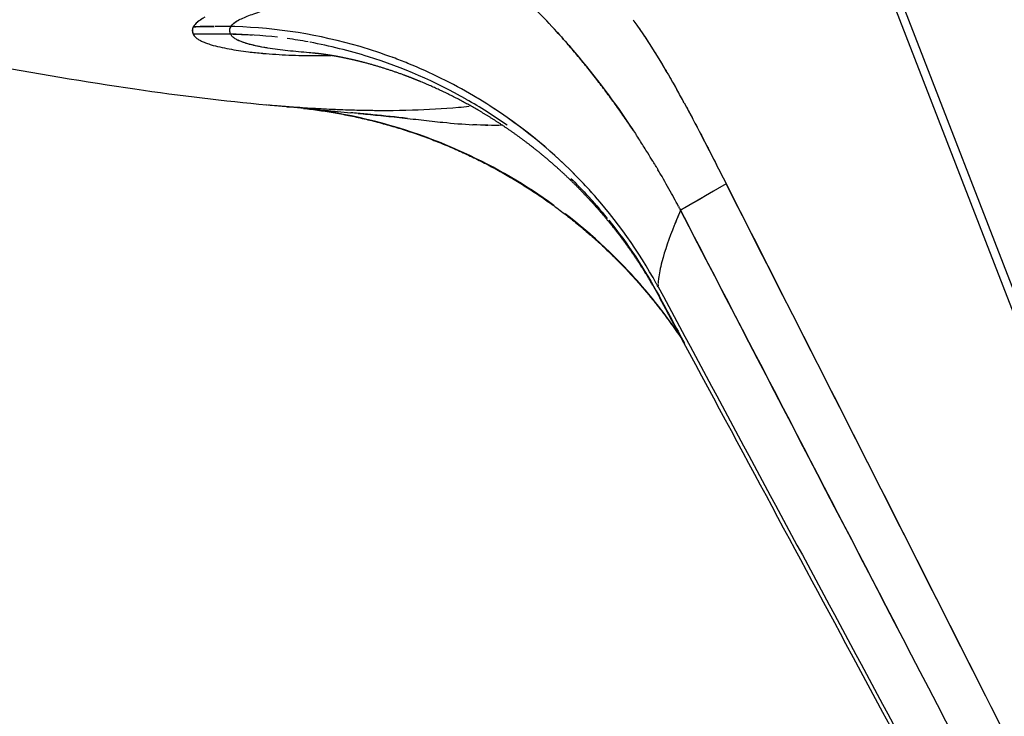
# Model space of a CAD drawing. Header units: millimetres. Extents: x 2530 to 6175, y 0 to 2613.
# Tile 66 of 76: x 5801 to 6013, y 186 to 336. Entities that reach past the tile are written whole.
import ezdxf

# ---------------------------------------------------------------- set-up
doc = ezdxf.new("R2010")
doc.units = ezdxf.units.MM
doc.header["$MEASUREMENT"] = 0
doc.layers.add('Crea2D$visibili$linee', color=7, linetype='Continuous', true_color=0x000000)
doc.layers.add('Crea2D$visibili$tangenti', color=7, linetype='Continuous', true_color=0x000000)

msp = doc.modelspace()

# ---------------------------------------------------------------- linework, layer by layer
at = {"layer": 'Crea2D$visibili$linee'}
for p, q in [((5980.68, 365.06), (6120.27, 5)), ((5854.11, 317.53), (5854.08, 317.53)), ((5854.11, 317.53), (5854.11, 317.53)), ((5952.81, 300.59), (5942.99, 294.91))]:
    msp.add_line(p, q, dxfattribs=at)
for centre, radius, start, end in [((5818.71, 333.69), 19.32, 359.2597, 0.1769), ((5843.91, 222.9), 111.55, 88.8053, 90.5181), ((5843.02, 63), 271.44, 89.321, 90.0248), ((5847.64, 333.53), 1.67, 147.3759, 166.6401), ((5843.68, 225.92), 106.94, 83.2113, 88.665), ((5841.64, 250.88), 83.68, 86.8487, 86.8507), ((5843.82, 228.16), 106.3, 88.4461, 88.454), ((5841.79, 335.65), 4.7, 231.161, 239.5385), ((5843.58, 224.97), 107.9, 79.6844, 82.1164), ((5843.56, 224.88), 108, 79.4496, 79.486), ((5843.55, 224.92), 107.95, 72.5596, 79.4408), ((5861.86, 426.66), 98.38, 263.108, 264.9298), ((5864.68, 472.13), 143.96, 268.9079, 271.2426), ((5864.7, 470.99), 142.81, 269.4412, 271.2497), ((5843.38, 224.44), 108.47, 60.4301, 72.5517), ((5843.6, 226.3), 108.17, 69.6633, 69.6787), ((5843.57, 226.21), 108.28, 67.8694, 69.6659), ((5843.6, 226.28), 108.2, 59.5425, 67.8691), ((5695.75, 182.79), 282.48, 28.5949, 29.2617), ((5843.59, 224.84), 108.01, 54.9062, 60.42), ((5824.03, -78.39), 397.05, 85.0867, 85.6352), ((5843.53, 140.41), 177.38, 84.7018, 85.3199), ((5826.91, -22.29), 340.93, 84.0831, 84.5807), ((5850.18, 212.92), 104.57, 83.5671, 84.6608), ((5844.11, 227.13), 107.2, 44.7977, 57.2669), ((5849.31, 204.46), 113.08, 54.0106, 65.4088), ((5844.51, 225.83), 106.67, 39.1592, 41.7531), ((6063.57, 242.98), 131.29, 156.702, 158.2271), ((77124.8, 37203.83), 80181.78, 207.4074715, 207.4805191), ((5849.52, 204.71), 112.76, 34.0222, 52.4905), ((5849.33, 204.52), 113.02, 41.0508, 52.4733), ((5850.32, 231.25), 99.73, 28.4995, 28.5264), ((5968.35, 278.41), 30.2, 178.9667, 179.8376), ((5944.49, 278.56), 6.47, 198.5651, 201.1511), ((5940.03, 276.81), 1.68, 203.7197, 207.3357)]:
    msp.add_arc(centre, radius, start, end, dxfattribs=at)
for points, knots in [([(5932.78, 312.16), (5932.47, 312.63), (5931.83, 313.58), (5930.56, 315.44), (5928.93, 317.75), (5926.97, 320.44), (5924.93, 323.1), (5922.86, 325.73), (5920.73, 328.3), (5918.59, 330.82), (5915.7, 334.07), (5912.73, 337.22), (5910.05, 339.89), (5908.51, 341.39), (5906.95, 342.87), (5905.02, 344.65), (5901.87, 347.44), (5899.47, 349.43), (5897.82, 350.74)], [0, 0, 0, 0, 1.673376, 3.461729, 6.756164, 10.138774, 13.450206, 16.819385, 20.170651, 23.462551, 26.7354, 33.205197, 36.472368, 38.080535, 39.661169, 42.915858, 45.95718, 52.279115, 52.279115, 52.279115, 52.279115]), ([(5846.24, 334.43), (5846.35, 334.6), (5846.67, 334.98), (5847.47, 335.55), (5848.9, 336.31), (5850.8, 337.05), (5852.41, 337.58), (5853.05, 337.78)], [2, 2, 2, 2, 2.0288968, 2.0612669, 2.093637, 2.1583773, 2.1988399, 2.1988399, 2.1988399, 2.1988399]), ([(5840.66, 336.42), (5840.04, 336.07), (5838.95, 335.39), (5838.45, 334.71), (5838.2, 334.38)], [2.90257982, 2.90257982, 2.90257982, 2.90257982, 2.95265011, 3, 3, 3, 3]), ([(5839.07, 335.37), (5838.95, 335.27), (5838.59, 334.94), (5838.33, 334.61), (5838.21, 334.39), (5838.2, 334.38)], [0.95255002, 0.95255002, 0.95255002, 0.95255002, 0.9668957, 0.99912555, 1, 1, 1, 1]), ([(5840.37, 336.25), (5840.08, 336.09), (5839.64, 335.8), (5839.26, 335.52), (5839.12, 335.41)], [0.91049345, 0.91049345, 0.91049345, 0.91049345, 0.93466584, 0.95078077, 0.95078077, 0.95078077, 0.95078077]), ([(5932.77, 335.9), (5933.04, 335.51), (5935.06, 332.65), (5938.26, 327.67), (5941, 322.97), (5942.18, 320.87)], [6.4820707, 6.4820707, 6.4820707, 6.4820707, 6.5000035, 6.6157926, 6.70798, 6.70798, 6.70798, 6.70798]), ([(5933.58, 334.74), (5934.07, 334.05), (5935.03, 332.64), (5936.46, 330.47), (5937.85, 328.25), (5939.22, 326.01), (5940.54, 323.75), (5941.41, 322.23), (5941.84, 321.47)], [1.5000347, 1.5000347, 1.5000347, 1.5000347, 1.5322126, 1.565626, 1.5990394, 1.6324528, 1.6658661, 1.6992795, 1.6992795, 1.6992795, 1.6992795]), ([(5838.2, 334.38), (5838.06, 334.11), (5837.98, 333.78), (5838, 333.4), (5838.03, 333.21), (5838.08, 333.02), (5838.13, 332.9), (5838.16, 332.84)], [-1, -1, -1, -1, -0.5, -0.375, -0.25, -0.125, 0, 0, 0, 0]), ([(5838.03, 333.44), (5838.04, 333.33), (5838.05, 333.13), (5838.12, 332.94), (5838.16, 332.84)], [5, 5, 5, 5, 5.501288, 6, 6, 6, 6]), ([(5838.2, 334.38), (5838.16, 334.27), (5838.06, 334.06), (5838.04, 333.85), (5838.04, 333.75)], [3, 3, 3, 3, 3.497977, 4, 4, 4, 4]), ([(5838.16, 332.84), (5838.82, 332.84), (5840.16, 332.85), (5842.83, 332.89), (5844.83, 332.87), (5846.17, 332.84)], [-1, -1, -1, -1, -0.75, -0.5, -0.0006296, -0.0006296, -0.0006296, -0.0006296]), ([(5838.16, 332.84), (5838.19, 332.75), (5838.34, 332.47), (5838.58, 332.21), (5838.79, 332.03)], [2, 2, 2, 2, 2.00997819, 2.03193432, 2.03193432, 2.03193432, 2.03193432]), ([(5842.72, 334.44), (5842.56, 334.44), (5841.72, 334.44), (5840.21, 334.41), (5838.87, 334.38), (5838.2, 334.38)], [0.4375466, 0.4375466, 0.4375466, 0.4375466, 0.5, 0.75, 1, 1, 1, 1]), ([(5852.58, 330.08), (5851.62, 330.27), (5850.27, 330.58), (5848.74, 331.07), (5847.78, 331.46), (5847.02, 331.89), (5846.46, 332.35), (5846.27, 332.68), (5846.17, 332.84)], [4.8522215, 4.8522215, 4.8522215, 4.8522215, 4.8961734, 4.9179792, 4.939198, 4.9598874, 4.9801203, 5, 5, 5, 5]), ([(5881.16, 327.74), (5878.83, 328.61), (5867.79, 332.27), (5856.23, 334.12), (5847.12, 334.4)], [-0.3161483, -0.3161483, -0.3161483, -0.3161483, -0.25, -0.0078125, -0.0078125, -0.0078125, -0.0078125]), ([(5916.1, 333.6), (5917.22, 332.37), (5918.32, 331.12), (5923.92, 324.59), (5928.09, 319.13), (5932.47, 312.64), (5932.97, 311.89), (5933.46, 311.13)], [3.3596988, 3.3596988, 3.3596988, 3.3596988, 3.4272625, 3.4272625, 3.7079154, 3.7079154, 3.7446713, 3.7446713, 3.7446713, 3.7446713]), ([(5839.41, 331.6), (5839.63, 331.47), (5840.13, 331.21), (5841.02, 330.84), (5842.78, 330.26), (5845.74, 329.59), (5848.61, 329.17), (5850.05, 328.99)], [6.0508823, 6.0508823, 6.0508823, 6.0508823, 6.0685409, 6.0868008, 6.1057942, 6.1648955, 6.2205856, 6.2205856, 6.2205856, 6.2205856]), ([(5853.37, 329.93), (5852.12, 330.15), (5850.27, 330.55), (5848.52, 331.13), (5847.87, 331.43), (5847.7, 331.53)], [0.8401544, 0.8401544, 0.8401544, 0.8401544, 0.8961647, 0.9281706, 0.941651, 0.941651, 0.941651, 0.941651]), ([(5853.17, 328.66), (5854.08, 328.58), (5856.84, 328.37), (5859.8, 328.25), (5861.83, 328.2), (5861.94, 328.2)], [6.2598644, 6.2598644, 6.2598644, 6.2598644, 6.2938422, 6.3612033, 6.3651973, 6.3651973, 6.3651973, 6.3651973]), ([(5863.8, 328.72), (5863.57, 328.74), (5861.79, 328.89), (5858.49, 329.19), (5855.29, 329.61), (5853.65, 329.88), (5853.37, 329.93)], [4.7004908, 4.7004908, 4.7004908, 4.7004908, 4.7089742, 4.7682982, 4.8281068, 4.8402545, 4.8402545, 4.8402545, 4.8402545]), ([(5825.63, 320.93), (5824.97, 321.03), (5824.31, 321.13), (5813.03, 322.81), (5801.95, 324.7), (5790.64, 326.79)], [11.4687499, 11.4687499, 11.4687499, 11.4687499, 11.4999999, 11.4999999, 11.9999741, 11.9999741, 11.9999741, 11.9999741]), ([(5925.01, 297.47), (5923.94, 298.7), (5916.53, 306.84), (5907.44, 314.16), (5898.91, 319.27), (5898.44, 319.55)], [-0.7935485, -0.7935485, -0.7935485, -0.7935485, -0.75, -0.5, -0.4856266, -0.4856266, -0.4856266, -0.4856266]), ([(5943.77, 317.99), (5945.03, 315.68), (5948.07, 309.89), (5951.04, 304.07), (5952.81, 300.59)], [6.7498833, 6.7498833, 6.7498833, 6.7498833, 6.8504823, 7, 7, 7, 7]), ([(5854.08, 317.53), (5854.01, 317.54), (5853.96, 317.54), (5853.95, 317.54), (5853.95, 317.54), (5853.95, 317.54), (5853.95, 317.54)], [3.122541, 3.122541, 3.122541, 3.122541, 4, 4, 4, 4.248728, 4.248728, 4.248728, 4.248728]), ([(5854.8, 317.47), (5854.66, 317.48), (5854.52, 317.49), (5854.4, 317.5), (5854.39, 317.5)], [8.96491837, 8.96491837, 8.96491837, 8.96491837, 8.98001227, 8.98251074, 8.98251074, 8.98251074, 8.98251074]), ([(5867.96, 316.59), (5867.19, 316.63), (5864.81, 316.74), (5861.18, 316.97), (5858.21, 317.19), (5856.67, 317.31), (5856.18, 317.35), (5856.01, 317.37)], [8.7368224, 8.7368224, 8.7368224, 8.7368224, 8.768252, 8.8360632, 8.8961962, 8.9182024, 8.9302713, 8.9302713, 8.9302713, 8.9302713]), ([(5862.11, 316.82), (5861.44, 316.89), (5860.14, 317.03), (5858.84, 317.14), (5858.21, 317.19)], [2.000153, 2.000153, 2.000153, 2.000153, 2.25, 2.4880072, 2.4880072, 2.4880072, 2.4880072]), ([(5862.11, 316.82), (5862.13, 316.81), (5862.29, 316.8), (5863.04, 316.73), (5865.33, 316.52), (5868.75, 316.21), (5871.11, 315.99), (5872.1, 315.9)], [2, 2, 2, 2, 2.0051517, 2.0372436, 2.1014274, 2.1656111, 2.2097375, 2.2097375, 2.2097375, 2.2097375]), ([(5896.37, 307.29), (5893.79, 308.47), (5882.79, 313.01), (5871.14, 315.79), (5862.14, 316.81)], [-0.328125, -0.328125, -0.328125, -0.328125, -0.25, -0.0002855, -0.0002855, -0.0002855, -0.0002855]), ([(5876.79, 316.34), (5876.27, 316.34), (5874.1, 316.37), (5870.33, 316.48), (5866.91, 316.63), (5865.13, 316.73), (5864.85, 316.75)], [0.6201311, 0.6201311, 0.6201311, 0.6201311, 0.6401353, 0.7041488, 0.7681624, 0.7801649, 0.7801649, 0.7801649, 0.7801649]), ([(5897.56, 317.22), (5896.79, 317.14), (5892.68, 316.74), (5884.9, 316.31), (5875.74, 316.3), (5870.08, 316.49), (5867.96, 316.59)], [8.3601894, 8.3601894, 8.3601894, 8.3601894, 8.388863, 8.5122549, 8.6497812, 8.7367443, 8.7367443, 8.7367443, 8.7367443]), ([(5873.67, 315.76), (5875.06, 315.63), (5877.99, 315.35), (5882.53, 314.87), (5887.2, 314.34), (5892.47, 313.76), (5896.19, 313.43), (5898.34, 313.31)], [2.2330193, 2.2330193, 2.2330193, 2.2330193, 2.2939787, 2.3581624, 2.4223462, 2.4865299, 2.5744697, 2.5744697, 2.5744697, 2.5744697]), ([(5884.29, 314.67), (5881.76, 314.95), (5879.26, 315.21), (5875.78, 315.55), (5874.75, 315.65), (5873.73, 315.75)], [5.6242335, 5.6242335, 5.6242335, 5.6242335, 5.7291844, 5.7291844, 5.7719404, 5.7719404, 5.7719404, 5.7719404]), ([(5944.24, 317.12), (5944.52, 316.62), (5945.06, 315.61), (5946.21, 313.44), (5948.72, 308.64), (5950.91, 304.32), (5952.52, 301.17)], [0, 0, 0, 0, 1.723072, 3.428943, 7.364831, 17.972449, 17.972449, 17.972449, 17.972449]), ([(5901.04, 313.2), (5901.13, 313.2), (5901.31, 313.2), (5901.49, 313.19), (5901.57, 313.19)], [2.611206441, 2.611206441, 2.611206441, 2.611206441, 2.614897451, 2.618487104, 2.618487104, 2.618487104, 2.618487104]), ([(5937.02, 305.49), (5936.67, 306.06), (5935.82, 307.44), (5934.66, 309.28), (5933.83, 310.57), (5933.51, 311.06), (5933.46, 311.13)], [3.18026224, 3.18026224, 3.18026224, 3.18026224, 3.20601399, 3.24034965, 3.25751748, 3.26026757, 3.26026757, 3.26026757, 3.26026757]), ([(5937.71, 304.34), (5937.73, 304.31), (5937.75, 304.27), (5937.89, 304.04), (5938.01, 303.84), (5938.12, 303.65)], [3.85308628, 3.85308628, 3.85308628, 3.85308628, 3.85493895, 3.85493895, 3.86400527, 3.86400527, 3.86400527, 3.86400527]), ([(5942.54, 295.77), (5942.38, 296.06), (5941.91, 296.96), (5940.72, 299.16), (5939.37, 301.54), (5938.31, 303.33), (5938.12, 303.65)], [3.0171678, 3.0171678, 3.0171678, 3.0171678, 3.0343357, 3.0686713, 3.1373427, 3.152481, 3.152481, 3.152481, 3.152481]), ([(5919.41, 301.77), (5920.51, 300.68), (5923.21, 297.9), (5925.75, 294.98), (5927.22, 293.18)], [0.718612, 0.718612, 0.718612, 0.718612, 0.7596115, 0.8214431, 0.8214431, 0.8214431, 0.8214431]), ([(5952.81, 300.59), (5978.16, 250.66), (6016.18, 175.77), (6053.7, 100.64), (6066.08, 75.54)], [0, 0, 0, 0, 0.6650741, 0.9976107, 0.9976107, 0.9976107, 0.9976107]), ([(5942.99, 294.91), (5942.7, 294.23), (5942.29, 293.25), (5941.89, 292.28), (5941.77, 291.98)], [0, 0, 0, 0, 0.1058039, 0.151661, 0.151661, 0.151661, 0.151661]), ([(5941.65, 291.68), (5940.54, 288.91), (5939.31, 285.4), (5938.49, 281.89), (5938.26, 280.41), (5938.18, 279.57), (5938.17, 279.25), (5938.17, 279.21)], [0.1674483, 0.1674483, 0.1674483, 0.1674483, 0.598959, 0.725693, 0.847352, 0.9233116, 0.9333775, 0.9333775, 0.9333775, 0.9333775]), ([(6057.61, 54.83), (6047.51, 73.6), (6036.67, 93.74), (6011.3, 140.88), (5995.79, 169.69), (5965.75, 225.5), (5952.41, 250.28), (5938.54, 276.04)], [70.31724, 70.31724, 70.31724, 70.31724, 155.34449, 155.34449, 256.553815, 256.553815, 331.763868, 331.763868, 331.763868, 331.763868])]:
    msp.add_open_spline(points, degree=3, knots=knots, dxfattribs=at)
for points in [[(5846.24, 334.43), (5846.55, 334.92), (5847.18, 335.39), (5848.01, 335.83)], [(5838.16, 332.84), (5838.23, 332.69), (5838.31, 332.55), (5838.42, 332.41)], [(5838.2, 334.38), (5839.71, 334.41), (5841.22, 334.44), (5842.72, 334.44)], [(5846.24, 334.43), (5846.07, 334.15), (5845.91, 333.6), (5846.05, 333.09), (5846.17, 332.84)], [(5846.17, 332.84), (5847.77, 332.78), (5849.36, 332.72), (5850.96, 332.62)], [(5846.68, 334.41), (5846.54, 334.42), (5846.39, 334.42), (5846.24, 334.43)], [(5847.12, 334.4), (5846.98, 334.41), (5846.84, 334.41), (5846.7, 334.41)], [(5853.95, 317.54), (5844.97, 318.34), (5835.51, 319.49), (5825.63, 320.93)], [(5858.21, 317.2), (5858.26, 317.19), (5858.32, 317.19), (5858.37, 317.18)], [(5858.47, 317.17), (5858.64, 317.16), (5858.81, 317.14), (5858.98, 317.13)], [(5859.91, 317.04), (5859.91, 317.04), (5859.91, 317.04), (5859.91, 317.04)], [(5864.82, 316.57), (5863.75, 316.67), (5862.92, 316.74), (5862.43, 316.79)], [(5867.97, 316.59), (5867.96, 316.59), (5867.96, 316.59), (5867.96, 316.59)], [(5867.97, 316.59), (5867.97, 316.59), (5867.98, 316.59), (5867.98, 316.59)], [(5873.67, 315.75), (5873.14, 315.8), (5872.62, 315.85), (5872.1, 315.9)], [(5904.67, 313.19), (5902.58, 313.15), (5900.48, 313.2), (5898.34, 313.32)], [(5937.02, 305.49), (5937.04, 305.45), (5937.06, 305.42), (5937.08, 305.39)], [(5937.37, 304.91), (5937.27, 305.07), (5937.17, 305.23), (5937.08, 305.39)], [(5937.37, 304.91), (5937.39, 304.88), (5937.41, 304.84), (5937.43, 304.81)], [(5937.71, 304.35), (5937.62, 304.5), (5937.52, 304.65), (5937.43, 304.81)], [(5937.78, 279.18), (5934.08, 285.92), (5929.37, 292.67), (5923.61, 299.04)], [(5950.11, 299.02), (5947.74, 297.65), (5945.37, 296.28), (5942.99, 294.91)], [(6008.49, 190.71), (5989.99, 227.37), (5971.42, 263.98), (5952.81, 300.59)], [(5942.54, 295.77), (5942.59, 295.68), (5942.63, 295.59), (5942.68, 295.5)], [(5942.77, 295.33), (5942.74, 295.39), (5942.71, 295.44), (5942.68, 295.5)], [(5942.77, 295.33), (5942.84, 295.19), (5942.92, 295.05), (5942.99, 294.91)], [(6001.91, 181.52), (5982.23, 219.29), (5962.61, 257.1), (5942.99, 294.91)], [(5927.56, 292.77), (5931.65, 287.68), (5935.28, 282.23), (5938.36, 276.5)], [(5937.94, 278.88), (5937.89, 278.98), (5937.84, 279.08), (5937.78, 279.18)], [(5938.15, 278.49), (5938.09, 278.61), (5938.03, 278.72), (5937.97, 278.83)], [(5938.33, 276.61), (5938.34, 276.57), (5938.35, 276.54), (5938.36, 276.5)]]:
    msp.add_open_spline(points, degree=3, dxfattribs=at)
for points, weights, degree, knots in [([(5938.5, 276.13), (5936.27, 280.26), (5933.77, 284.22), (5931, 288.01), (5928.2, 291.83), (5925.15, 295.46), (5921.86, 298.86), (5920.54, 300.23), (5919.18, 301.56), (5917.78, 302.86), (5915.71, 304.78), (5913.55, 306.62), (5911.33, 308.37), (5907.64, 311.27), (5903.76, 313.92), (5899.7, 316.3), (5895.76, 318.62), (5891.66, 320.67), (5887.44, 322.43), (5886.19, 322.95), (5884.94, 323.45), (5883.67, 323.92), (5880.94, 324.93), (5878.17, 325.81), (5875.35, 326.57), (5873.6, 327.04), (5871.84, 327.45), (5870.06, 327.8), (5869.32, 327.95), (5868.56, 328.09), (5867.11, 328.32), (5866.37, 328.43), (5865.69, 328.52), (5865.47, 328.55), (5865.24, 328.58), (5865.02, 328.6), (5864.61, 328.65), (5864.2, 328.69), (5863.8, 328.72)], [1, 0.998444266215, 0.998444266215, 1, 0.998441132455, 0.998441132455, 1, 0.999749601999, 0.999749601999, 1, 0.999448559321, 0.999448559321, 1, 0.998471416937, 0.998471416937, 1, 0.998484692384, 0.998484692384, 1, 0.999859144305, 0.999859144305, 1, 0.999275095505, 0.999275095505, 1, 0.999641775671, 0.999641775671, 1, 1, 1, 1, 1, 1, 0.999984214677, 0.999984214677, 1, 0.999914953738, 0.999914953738, 1], 3, [0, 0, 0, 0, 14.063313, 14.063313, 14.063313, 28.261421, 28.261421, 28.261421, 33.971529, 33.971529, 33.971529, 42.459681, 42.459681, 42.459681, 56.542671, 56.542671, 56.542671, 70.269613, 70.269613, 70.269613, 74.312601, 74.312601, 74.312601, 83.048302, 83.048302, 83.048302, 88.481426, 88.481426, 88.481426, 90.922673, 90.922673, 93.323426, 93.323426, 93.323426, 94.003221, 94.003221, 94.003221, 95.229512, 95.229512, 95.229512, 95.229512]), ([(5861.95, 316.83), (5875.53, 315.29), (5888.35, 310.56), (5901.2, 305.81), (5912.55, 298.13), (5923.89, 290.46), (5933.07, 280.29), (5938.78, 273.97), (5943.48, 266.87)], [1, 0.992789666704, 1, 0.992748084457, 1, 0.992754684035, 1, 0.997182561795, 1], 2, [0, 0, 0, 27.203107, 27.203107, 54.465693, 54.465693, 81.728103, 81.728103, 98.721154, 98.721154, 98.721154])]:
    msp.add_rational_spline(points, weights, degree=degree, knots=knots, dxfattribs=at)
at = {"layer": 'Crea2D$visibili$tangenti'}
msp.add_line((6091.28, 75), (5978.97, 364.7), dxfattribs=at)
for points in [[(5861.9, 316.83), (5861.9, 316.83), (5861.94, 316.83), (5862.02, 316.82)], [(5938.15, 278.49), (5962.67, 232.91), (6011.7, 141.74), (6060.75, 50.58), (6085.28, 5)], [(5938.36, 276.5), (5940.18, 273.12), (5942, 269.74), (5943.82, 266.35)]]:
    msp.add_open_spline(points, degree=3, dxfattribs=at)

doc.saveas('drawing.dxf')
